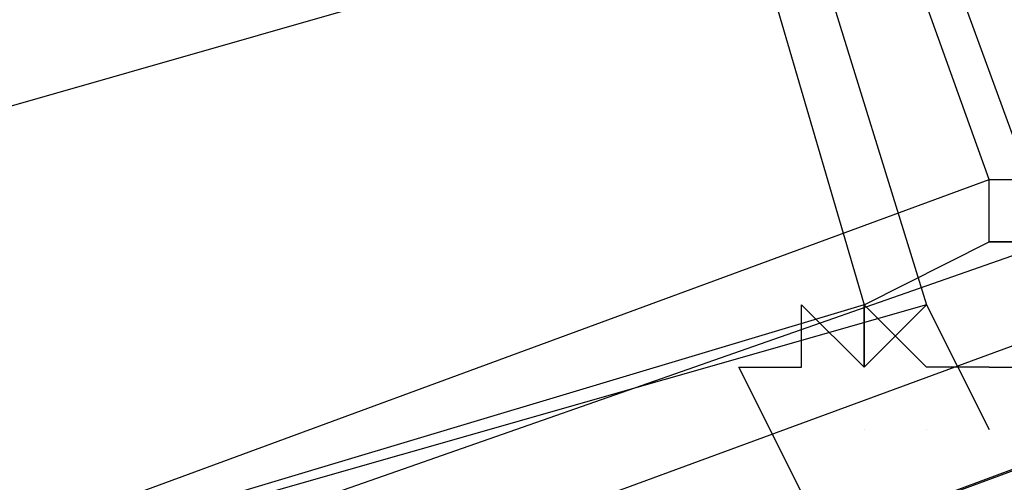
# Model space of a CAD drawing. Header units: feet. Extents: x -79 to 198, y -22 to 181.
# Tile 214 of 256: x 91.74 to 91.9499, y 20.3265 to 20.4252. Entities that reach past the tile are written whole.
import ezdxf

# ---------------------------------------------------------------- set-up
doc = ezdxf.new("R2010")
doc.units = ezdxf.units.FT
doc.layers.add('A-LINEA', color=7, linetype='CONTINUOUS')

msp = doc.modelspace()

# ---------------------------------------------------------------- linework, layer by layer
at = {"layer": 'A-LINEA'}
msp.add_line((83.1192, 17.9387), (93.6963, 20.9676), dxfattribs=at)
msp.add_line((83.1192, 17.9387), (93.6963, 20.9676), dxfattribs=at)
for points in [[(95.5733, 21.6711), (91.8667, 20.2978), (91.8667, 20.3111), (91.8667, 20.3244), (95.56, 21.6844), (95.5733, 21.6711)], [(95.5733, 21.6711), (91.8667, 20.2978), (91.8667, 20.3111), (91.8667, 20.3244), (95.56, 21.6844), (95.5733, 21.6711)], [(95.5733, 21.6444), (91.88, 20.2844), (91.8667, 20.2978), (95.5733, 21.6578), (95.5733, 21.6444)], [(95.5733, 21.6444), (91.88, 20.2844), (91.8667, 20.2978), (95.5733, 21.6578), (95.5733, 21.6444)], [(91.48, 20.8311), (91.76, 20.9244), (91.9333, 20.3644), (91.6533, 20.2844), (91.48, 20.8311)], [(91.48, 20.8311), (91.76, 20.9244), (91.9333, 20.3644), (91.6533, 20.2844), (91.48, 20.8311)], [(91.76, 20.9244), (91.4933, 20.8311), (91.6933, 20.2844), (91.96, 20.3778), (91.76, 20.9244)], [(91.76, 20.9244), (91.4933, 20.8311), (91.6933, 20.2844), (91.96, 20.3778), (91.76, 20.9244)], [(91.4933, 20.8311), (91.76, 20.9111), (91.92, 20.3644), (91.6533, 20.2844), (91.4933, 20.8311)], [(91.4933, 20.8311), (91.76, 20.9111), (91.92, 20.3644), (91.6533, 20.2844), (91.4933, 20.8311)], [(91.76, 20.9111), (91.5067, 20.8178), (91.6933, 20.2978), (91.9467, 20.3911), (91.76, 20.9111)], [(91.76, 20.9111), (91.5067, 20.8178), (91.6933, 20.2978), (91.9467, 20.3911), (91.76, 20.9111)], [(91.9467, 20.3511), (91.9467, 20.3511), (91.9333, 20.3511), (91.9333, 20.3511), (91.92, 20.3644), (91.92, 20.3644), (91.9467, 20.3778), (91.9467, 20.3778), (91.9467, 20.3778), (91.9467, 20.3778), (91.9467, 20.3778), (91.9467, 20.3778), (91.9467, 20.3911)], [(91.9467, 20.3511), (91.9467, 20.3511), (91.9333, 20.3511), (91.9333, 20.3511), (91.92, 20.3644), (91.92, 20.3644), (91.9467, 20.3778), (91.9467, 20.3778), (91.9467, 20.3778), (91.9467, 20.3778), (91.9467, 20.3778), (91.9467, 20.3778), (91.9467, 20.3911)], [(91.9467, 20.3911), (91.96, 20.3911), (91.96, 20.3778), (91.9467, 20.3778), (91.96, 20.3778), (91.96, 20.3778), (91.96, 20.3778), (91.96, 20.3778), (91.9733, 20.3644), (91.9733, 20.3644)], [(91.9467, 20.3911), (91.96, 20.3911), (91.96, 20.3778), (91.9467, 20.3778), (91.96, 20.3778), (91.96, 20.3778), (91.96, 20.3778), (91.96, 20.3778), (91.9733, 20.3644), (91.9733, 20.3644)], [(91.9067, 20.3244), (91.9067, 20.3244), (91.9067, 20.3244), (91.9067, 20.3244), (91.8933, 20.3511), (91.8933, 20.3511), (91.9067, 20.3511), (91.9067, 20.3511), (91.9067, 20.3644), (91.9067, 20.3644), (91.9067, 20.3644), (91.9067, 20.3644)], [(91.9067, 20.3244), (91.9067, 20.3244), (91.9067, 20.3244), (91.9067, 20.3244), (91.8933, 20.3511), (91.8933, 20.3511), (91.9067, 20.3511), (91.9067, 20.3511), (91.9067, 20.3644), (91.9067, 20.3644), (91.9067, 20.3644), (91.9067, 20.3644)], [(91.9067, 20.3644), (91.92, 20.3511), (91.92, 20.3511)], [(91.9067, 20.3644), (91.92, 20.3511), (91.92, 20.3511)], [(91.92, 20.3644), (91.92, 20.3644), (91.92, 20.3644), (91.92, 20.3644), (91.92, 20.3644), (91.92, 20.3511), (91.92, 20.3511), (91.9333, 20.3644), (91.9333, 20.3644), (91.9467, 20.3378), (91.9467, 20.3378)], [(91.92, 20.3511), (91.92, 20.3644), (91.92, 20.3644)], [(91.92, 20.3644), (91.92, 20.3644), (91.92, 20.3644), (91.92, 20.3644), (91.92, 20.3644), (91.92, 20.3511), (91.92, 20.3511), (91.9333, 20.3644), (91.9333, 20.3644), (91.9467, 20.3378), (91.9467, 20.3378)], [(91.92, 20.3511), (91.92, 20.3644), (91.92, 20.3644)], [(91.9467, 20.3511), (91.96, 20.3511), (91.96, 20.3511), (91.96, 20.3644)], [(91.9467, 20.3511), (91.96, 20.3511), (91.96, 20.3511), (91.96, 20.3644)], [(91.92, 20.3378), (91.92, 20.3378), (91.92, 20.3378)], [(91.92, 20.3378), (91.92, 20.3378), (91.92, 20.3378)], [(91.9333, 20.3378), (91.9333, 20.3378), (91.9333, 20.3378)], [(91.9333, 20.3378), (91.9333, 20.3378), (91.9333, 20.3378)]]:
    msp.add_lwpolyline(points, dxfattribs=at)
msp.add_lwpolyline([(91.9467, 20.3778), (91.9467, 20.3778), (91.9467, 20.3778), (91.9467, 20.3778)], close=True, dxfattribs=at)
msp.add_lwpolyline([(91.9467, 20.3778), (91.9467, 20.3778), (91.9467, 20.3778), (91.9467, 20.3778)], close=True, dxfattribs=at)

doc.saveas('drawing.dxf')
